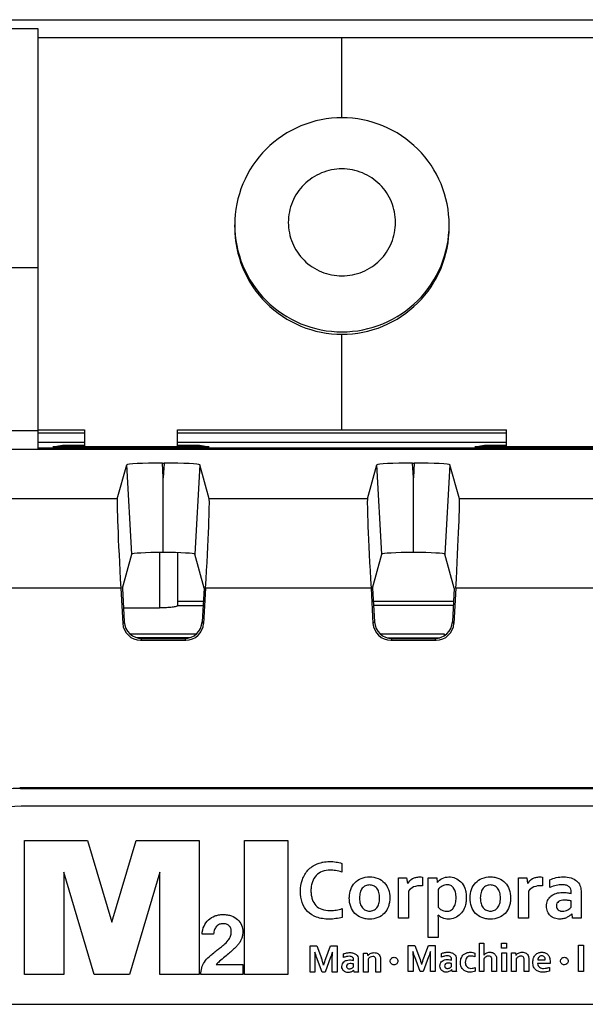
# Model space of a CAD drawing. Header units: millimetres. Extents: x 0 to 1189, y 0 to 841.
# Tile 32 of 44: x 786 to 801, y 582 to 610. Entities that reach past the tile are written whole.
import ezdxf

# ---------------------------------------------------------------- set-up
doc = ezdxf.new("R2010")
doc.units = ezdxf.units.MM
doc.header["$LTSCALE"] = 65.395
for name, color, linetype in [('CLAMP-RX-SHAPE', 7, 'CONTINUOUS'), ('FRONT_CASE-RW07-SHAPE', 7, 'CONTINUOUS'), ('PRODUCT_LABEL_RX-SHAPE', 7, 'CONTINUOUS'), ('REAR_CASE_IO07-SHAPE', 7, 'CONTINUOUS')]:
    doc.layers.add(name, color=color, linetype=linetype)

msp = doc.modelspace()

# ---------------------------------------------------------------- linework, layer by layer
at = {"layer": 'CLAMP-RX-SHAPE', "color": 7, "linetype": 'Continuous'}
for p, q in [((786.070641, 609.71821), (784.070641, 609.71821)), ((786.070641, 597.941992), (786.070641, 609.718205)), ((786.070641, 609.484189), (803.070641, 609.484189)), ((794.570641, 607.232743), (794.570641, 609.484189)), ((791.570641, 604.166274), (791.570641, 604.234318)), ((797.570641, 604.166274), (797.570641, 604.234318)), ((784.070641, 603.03575), (786.070641, 603.03575)), ((794.570641, 598.495512), (794.570641, 601.170394)), ((786.070641, 598.464661), (784.070641, 598.464661)), ((786.070641, 598.495512), (787.370641, 598.495512)), ((787.370641, 598.404786), (786.070641, 598.404786)), ((787.370641, 598.495512), (787.370641, 598.020269)), ((789.970641, 598.020269), (789.970641, 598.495512)), ((789.970641, 598.495512), (799.170641, 598.495512)), ((799.170641, 598.404786), (789.970641, 598.404786)), ((799.170641, 598.020269), (799.170641, 598.495512)), ((786.070641, 597.941992), (784.070641, 597.941992)), ((789.470641, 595.059597), (789.470641, 593.508333)), ((789.970641, 595.052303), (789.970641, 593.572731)), ((788.4587, 593.508333), (789.470641, 593.508333))]:
    msp.add_line(p, q, dxfattribs=at)
for points, knots in [([(797.570641, 604.234318), (797.570641, 604.624396), (797.414426, 605.413061), (796.746825, 606.409536), (795.748389, 607.076778), (794.570638, 607.310774), (793.392888, 607.076776), (792.394454, 606.409533), (791.726855, 605.413059), (791.570641, 604.624396), (791.570641, 604.234318)], [0, 0, 0, 0, 0.125000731, 0.249976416, 0.374985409, 0.50000034, 0.62501517, 0.750023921, 0.874999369, 1, 1, 1, 1]), ([(796.070641, 604.302363), (796.070641, 604.497258), (795.992554, 604.891376), (795.658792, 605.389366), (795.159545, 605.72283), (794.570641, 605.839722), (793.981737, 605.72283), (793.48249, 605.389366), (793.148727, 604.891376), (793.070641, 604.497258), (793.070641, 604.302363)], [0, 0, 0, 0, 0.124942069, 0.249906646, 0.374937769, 0.499999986, 0.625062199, 0.750093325, 0.875057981, 1, 1, 1, 1]), ([(791.570641, 604.234318), (791.570641, 603.844478), (791.726851, 603.05621), (792.394428, 602.06025), (793.392862, 601.393327), (794.570641, 601.159436), (795.748419, 601.393327), (796.746853, 602.06025), (797.414431, 603.05621), (797.570641, 603.844478), (797.570641, 604.234318)], [0, 0, 0, 0, 0.12495659, 0.249913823, 0.374941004, 0.5, 0.625058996, 0.750086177, 0.87504341, 1, 1, 1, 1]), ([(791.570641, 604.166274), (791.570641, 603.776439), (791.726826, 602.988172), (792.394409, 601.992217), (793.392866, 601.325317), (794.570641, 601.091567), (795.748415, 601.325317), (796.746873, 601.992217), (797.414456, 602.988172), (797.570641, 603.776439), (797.570641, 604.166274)], [0, 0, 0, 0, 0.124955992, 0.249914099, 0.374942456, 0.5, 0.625057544, 0.750085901, 0.875044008, 1, 1, 1, 1]), ([(793.070641, 604.302363), (793.070641, 604.107467), (793.148727, 603.713349), (793.48249, 603.215359), (793.981737, 602.881896), (794.570641, 602.765003), (795.159545, 602.881896), (795.658792, 603.215359), (795.992554, 603.713349), (796.070641, 604.107467), (796.070641, 604.302363)], [0, 0, 0, 0, 0.124942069, 0.249906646, 0.374937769, 0.499999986, 0.625062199, 0.750093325, 0.875057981, 1, 1, 1, 1]), ([(789.970641, 593.572731), (789.970641, 593.567455), (789.956267, 593.555571), (789.908658, 593.539906), (789.806126, 593.522827), (789.652789, 593.511328), (789.534359, 593.508333), (789.470641, 593.508333)], [0, 0, 0, 0, 0.030957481, 0.091414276, 0.307077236, 0.626103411, 1, 1, 1, 1])]:
    msp.add_open_spline(points, degree=3, knots=knots, dxfattribs=at)
at = {"layer": 'FRONT_CASE-RW07-SHAPE', "color": 7, "linetype": 'Continuous'}
for p, q in [((765.068585, 609.978399), (974.072696, 609.978399)), ((786.070641, 598.152309), (787.370641, 598.152309)), ((786.485695, 598.020269), (786.756771, 598.06215)), ((786.797217, 598.020269), (786.756771, 598.06215)), ((786.756771, 598.06215), (787.370641, 598.06215)), ((789.970641, 598.152309), (799.170641, 598.152309)), ((789.970641, 598.06215), (790.58451, 598.06215)), ((790.544065, 598.020269), (790.58451, 598.06215)), ((790.58451, 598.06215), (790.855587, 598.020269)), ((798.285695, 598.020269), (798.556771, 598.06215)), ((798.597217, 598.020269), (798.556771, 598.06215)), ((798.556771, 598.06215), (799.170641, 598.06215)), ((786.070641, 597.993133), (803.070641, 597.993133)), ((790.855587, 598.020269), (786.485695, 598.020269)), ((802.655587, 598.020269), (798.285695, 598.020269)), ((790.692695, 593.688357), (789.970641, 593.688357)), ((797.692695, 593.688357), (795.448586, 593.688357)), ((789.970641, 593.578399), (790.686518, 593.578399)), ((797.686518, 593.578399), (795.454764, 593.578399)), ((788.642571, 592.778399), (790.498711, 592.778399)), ((790.306039, 592.66844), (788.835243, 592.66844)), ((795.642571, 592.778399), (797.431341, 592.778399)), ((795.835243, 592.66844), (797.306039, 592.66844)), ((797.431341, 592.778399), (797.431341, 592.727014))]:
    msp.add_line(p, q, dxfattribs=at)
at = {"layer": 'PRODUCT_LABEL_RX-SHAPE', "color": 7, "linetype": 'Continuous'}
for p, q in [((827.544394, 587.952152), (785.596887, 587.952152)), ((785.689185, 583.241468), (785.689185, 586.993868)), ((785.689185, 586.993868), (787.455487, 586.993868)), ((787.455487, 586.993868), (788.137272, 584.711146)), ((788.137272, 584.711146), (788.813544, 586.993868)), ((788.813544, 586.993868), (790.579501, 586.993868)), ((790.579501, 586.993868), (790.579501, 583.241468)), ((791.843852, 583.241468), (791.843852, 586.993868)), ((791.843852, 586.993868), (793.060661, 586.993868)), ((793.060661, 586.993868), (793.060661, 583.241468)), ((794.565479, 586.35308), (794.565479, 586.111234)), ((786.789549, 586.102966), (786.789549, 583.241468)), ((787.635321, 583.241468), (786.789549, 586.102966)), ((789.479137, 586.102966), (788.630954, 583.241468)), ((789.479137, 583.241468), (789.479137, 586.102966)), ((796.153325, 584.82139), (796.153325, 585.947936)), ((796.153325, 585.947936), (796.380701, 585.947936)), ((796.380701, 585.947936), (796.40654, 585.79084)), ((796.822018, 585.969296), (796.822018, 585.728828)), ((796.984972, 584.281198), (796.984972, 585.947936)), ((796.984972, 585.947936), (797.226128, 585.947936)), ((797.226128, 585.947936), (797.237497, 585.819779)), ((799.51264, 584.82139), (799.51264, 585.947936)), ((799.51264, 585.947936), (799.740705, 585.947936)), ((799.740705, 585.947936), (799.766199, 585.79084)), ((800.182367, 585.969296), (800.182367, 585.728828)), ((800.386317, 585.681975), (800.386317, 585.896949)), ((796.822018, 585.728828), (796.798936, 585.728828)), ((797.260579, 585.626164), (797.260579, 585.124558)), ((800.182367, 585.728828), (800.159629, 585.728828)), ((796.428244, 585.575866), (796.428244, 584.82139)), ((799.788248, 585.575866), (799.788248, 584.82139)), ((800.98473, 585.508342), (800.98473, 585.553128)), ((801.260338, 585.58), (801.260338, 585.155564)), ((794.579949, 585.08804), (794.579949, 584.841371)), ((800.98473, 585.128692), (800.98473, 585.300947)), ((796.428244, 584.82139), (796.153325, 584.82139)), ((799.788248, 584.82139), (799.51264, 584.82139)), ((801.019526, 584.82139), (801.007468, 584.941279)), ((801.267573, 584.82139), (801.019526, 584.82139)), ((797.260579, 584.749042), (797.260579, 584.281198)), ((790.980442, 584.373217), (790.656774, 584.373217)), ((797.260579, 584.281198), (796.984972, 584.281198)), ((793.682501, 583.309681), (793.682501, 584.043486)), ((793.682501, 584.043486), (793.86957, 584.043486)), ((793.86957, 584.043486), (793.996694, 583.694843)), ((794.119684, 583.692775), (794.245774, 584.043486)), ((794.245774, 584.043486), (794.434221, 584.043486)), ((794.434221, 584.043486), (794.434221, 583.309681)), ((796.425832, 583.321394), (796.425832, 584.0552)), ((796.425832, 584.0552), (796.612901, 584.0552)), ((796.612901, 584.0552), (796.738992, 583.707245)), ((796.862326, 583.7038), (796.988761, 584.0552)), ((796.988761, 584.0552), (797.177208, 584.0552)), ((797.177208, 584.0552), (797.177208, 583.321394)), ((798.415032, 583.321394), (798.415032, 584.115833)), ((798.415032, 584.115833), (798.544223, 584.115833)), ((798.544223, 584.115833), (798.544223, 583.898792)), ((799.037216, 583.974584), (799.037216, 584.115833)), ((799.037216, 584.115833), (799.174676, 584.115833)), ((799.174676, 583.974584), (799.037216, 583.974584)), ((799.174676, 584.115833), (799.174676, 583.974584)), ((801.192125, 583.327595), (801.192125, 584.061401)), ((801.192125, 584.061401), (801.326484, 584.061401)), ((801.326484, 584.061401), (801.326484, 583.327595)), ((794.015297, 583.309681), (793.863369, 583.725159)), ((794.253354, 583.725159), (794.102458, 583.309681)), ((794.613022, 583.716891), (794.613022, 583.816799)), ((795.171128, 583.309681), (795.171128, 583.841604)), ((795.171128, 583.841604), (795.278959, 583.841604)), ((795.278959, 583.841604), (795.291017, 583.767879)), ((796.559502, 583.694154), (796.559502, 583.321394)), ((796.758973, 583.321394), (796.605322, 583.736184)), ((796.995996, 583.736184), (796.844756, 583.321394)), ((797.043538, 583.321394), (797.043538, 583.693465)), ((797.356353, 583.727915), (797.356353, 583.82989)), ((798.288941, 583.842982), (798.288941, 583.736873)), ((798.544223, 583.687263), (798.544223, 583.321394)), ((799.041006, 583.321394), (799.041006, 583.852628)), ((799.041006, 583.852628), (799.170542, 583.852628)), ((799.170542, 583.852628), (799.170542, 583.321394)), ((799.316269, 583.321394), (799.316269, 583.852628)), ((799.316269, 583.852628), (799.424445, 583.852628)), ((799.424445, 583.852628), (799.435814, 583.778903)), ((799.446494, 583.687263), (799.446494, 583.321394)), ((791.054441, 583.525027), (791.80096, 583.525027)), ((791.80096, 583.525027), (791.80096, 583.241468)), ((793.816515, 583.681751), (793.816515, 583.309681)), ((794.300551, 583.309681), (794.300551, 583.681062)), ((794.895864, 583.63352), (794.895864, 583.655568)), ((794.895864, 583.455753), (794.895864, 583.537746)), ((795.0254, 583.667282), (795.0254, 583.467466)), ((795.301352, 583.67555), (795.301352, 583.309681)), ((795.52115, 583.309681), (795.52115, 583.635587)), ((795.651374, 583.655568), (795.651374, 583.309681)), ((797.638851, 583.645233), (797.638851, 583.665904)), ((797.638851, 583.466777), (797.638851, 583.547392)), ((797.768042, 583.679684), (797.768042, 583.479868)), ((798.29652, 583.438527), (798.29652, 583.333107)), ((798.765054, 583.321394), (798.765054, 583.645233)), ((798.894934, 583.663148), (798.894934, 583.321394)), ((799.66698, 583.321394), (799.66698, 583.646611)), ((799.797205, 583.665904), (799.797205, 583.321394)), ((800.392862, 583.547392), (800.044563, 583.547392)), ((800.050075, 583.649367), (800.259193, 583.649367)), ((800.375292, 583.441972), (800.375292, 583.33793)), ((786.789549, 583.241468), (785.689185, 583.241468)), ((788.630954, 583.241468), (787.635321, 583.241468)), ((790.579501, 583.241468), (789.479137, 583.241468)), ((791.80096, 583.241468), (790.623506, 583.241468)), ((793.060661, 583.241468), (791.843852, 583.241468)), ((793.816515, 583.309681), (793.682501, 583.309681)), ((794.102458, 583.309681), (794.015297, 583.309681)), ((794.434221, 583.309681), (794.300551, 583.309681)), ((794.911367, 583.309681), (794.905855, 583.365491)), ((795.02919, 583.309681), (794.911367, 583.309681)), ((795.301352, 583.309681), (795.171128, 583.309681)), ((795.651374, 583.309681), (795.52115, 583.309681)), ((796.559502, 583.321394), (796.425832, 583.321394)), ((796.844756, 583.321394), (796.758973, 583.321394)), ((797.177208, 583.321394), (797.043538, 583.321394)), ((797.653665, 583.321394), (797.648842, 583.378583)), ((797.771143, 583.321394), (797.653665, 583.321394)), ((798.544223, 583.321394), (798.415032, 583.321394)), ((798.894934, 583.321394), (798.765054, 583.321394)), ((799.170542, 583.321394), (799.041006, 583.321394)), ((799.446494, 583.321394), (799.316269, 583.321394)), ((799.797205, 583.321394), (799.66698, 583.321394)), ((801.326484, 583.327595), (801.192125, 583.327595)), ((784.259814, 582.407065), (829.259681, 582.407065))]:
    msp.add_line(p, q, dxfattribs=at)
for centre, radius, start, end in [((785.596887, 584.452152), 3.5, 90, 180), ((791.541071, 582.813286), 2.609066, 15.4136933, 19.7478979)]:
    msp.add_arc(centre, radius, start, end, dxfattribs=at)
for points, knots in [([(794.579949, 584.841371), (794.522159, 584.826106), (794.399396, 584.800319), (794.212281, 584.788528), (794.028878, 584.799557), (793.818361, 584.854313), (793.595731, 584.988499), (793.436542, 585.258302), (793.394181, 585.575376), (793.441971, 585.897294), (793.601576, 586.181222), (793.817266, 586.325616), (793.959147, 586.37059), (794.003333, 586.380796)], [0, 0, 0, 0, 0.065938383, 0.137929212, 0.206304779, 0.26760795, 0.376944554, 0.482843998, 0.601371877, 0.723603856, 0.836496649, 0.949997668, 1, 1, 1, 1]), ([(794.003333, 586.380796), (794.01438, 586.383348), (794.085235, 586.398225), (794.220561, 586.409391), (794.398923, 586.397492), (794.513959, 586.371131), (794.565479, 586.35308)], [0, 0, 0, 0, 0.059774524, 0.381687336, 0.712028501, 1, 1, 1, 1]), ([(794.235439, 586.164289), (794.162862, 586.164289), (794.020872, 586.141752), (793.839198, 586.023151), (793.746604, 585.865249), (793.709236, 585.715852), (793.700702, 585.589213), (793.7085, 585.46365), (793.742382, 585.317786), (793.828763, 585.162727), (794.011475, 585.049327), (794.162808, 585.031505), (794.24738, 585.032254), (794.257466, 585.032493)], [0, 0, 0, 0, 0.122612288, 0.236253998, 0.354938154, 0.421896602, 0.495397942, 0.568473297, 0.633585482, 0.747709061, 0.857654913, 0.983002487, 1, 1, 1, 1]), ([(794.565479, 586.111234), (794.509064, 586.129413), (794.399944, 586.156225), (794.28795, 586.164289), (794.235439, 586.164289)], [0, 0, 0, 0, 0.530242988, 1, 1, 1, 1]), ([(794.777403, 585.411668), (794.779651, 585.484577), (794.80362, 585.629986), (794.917783, 585.821887), (795.109308, 585.951572), (795.343109, 585.986836), (795.577128, 585.952339), (795.770154, 585.822238), (795.887361, 585.621629), (795.909101, 585.466082), (795.909068, 585.384318)], [0, 0, 0, 0, 0.120269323, 0.240974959, 0.360269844, 0.491476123, 0.62512335, 0.744418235, 0.864727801, 1, 1, 1, 1]), ([(796.410674, 585.79084), (796.443166, 585.845775), (796.51434, 585.920705), (796.641867, 585.967891), (796.736793, 585.976984), (796.79821, 585.973548), (796.822018, 585.969296)], [0, 0, 0, 0, 0.402813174, 0.61374272, 0.847359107, 1, 1, 1, 1]), ([(797.243354, 585.819779), (797.277397, 585.865633), (797.373303, 585.947627), (797.557654, 585.987598), (797.746576, 585.951533), (797.915257, 585.842414), (798.003719, 585.685641), (798.044297, 585.533668), (798.051933, 585.397325), (798.043564, 585.258854), (798.005321, 585.111547), (797.954986, 585.01988), (797.917912, 584.973081)], [0, 0, 0, 0, 0.103161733, 0.218483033, 0.328452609, 0.443402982, 0.56951756, 0.643263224, 0.7265646, 0.814918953, 0.892870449, 1, 1, 1, 1]), ([(798.158027, 585.384318), (798.158121, 585.466393), (798.17959, 585.621596), (798.297435, 585.822432), (798.489514, 585.951412), (798.685523, 585.980978), (798.845476, 585.968794), (798.993747, 585.928205), (799.151112, 585.822347), (799.268487, 585.621655), (799.289815, 585.466071), (799.289742, 585.384318)], [0, 0, 0, 0, 0.133147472, 0.251664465, 0.369396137, 0.498726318, 0.567532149, 0.630886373, 0.748462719, 0.866882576, 1, 1, 1, 1]), ([(799.771022, 585.79084), (799.803102, 585.845643), (799.873659, 585.921412), (800.001828, 585.96773), (800.097134, 585.977119), (800.158646, 585.973386), (800.182367, 585.969296)], [0, 0, 0, 0, 0.400487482, 0.613211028, 0.84819027, 1, 1, 1, 1]), ([(800.386317, 585.896949), (800.444125, 585.922023), (800.569144, 585.9615), (800.771836, 585.982183), (800.97195, 585.960528), (801.138972, 585.875189), (801.243358, 585.741405), (801.260338, 585.633557), (801.260338, 585.58)], [0, 0, 0, 0, 0.17203008, 0.354839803, 0.553651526, 0.713013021, 0.853783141, 1, 1, 1, 1]), ([(795.623813, 585.384318), (795.623818, 585.437279), (795.613615, 585.533688), (795.556143, 585.658105), (795.458888, 585.736542), (795.342425, 585.755089), (795.22627, 585.736111), (795.129867, 585.65805), (795.073, 585.533524), (795.061693, 585.43145), (795.062315, 585.372421), (795.062456, 585.366476)], [0, 0, 0, 0, 0.150974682, 0.273700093, 0.38218145, 0.492846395, 0.601256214, 0.70947951, 0.832057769, 0.983075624, 1, 1, 1, 1]), ([(796.798936, 585.728828), (796.723873, 585.728828), (796.582572, 585.715456), (796.463613, 585.627879), (796.428244, 585.575866)], [0, 0, 0, 0, 0.544084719, 1, 1, 1, 1]), ([(797.512072, 585.755011), (797.465, 585.754329), (797.368826, 585.726018), (797.29239, 585.663667), (797.260579, 585.626164)], [0, 0, 0, 0, 0.489090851, 1, 1, 1, 1]), ([(797.260579, 585.124558), (797.273097, 585.110144), (797.303536, 585.082557), (797.357055, 585.045502), (797.424047, 585.018315), (797.512705, 585.007042), (797.617609, 585.029302), (797.706385, 585.116874), (797.755495, 585.242753), (797.769513, 585.39125), (797.75599, 585.538405), (797.716895, 585.635784), (797.685439, 585.674296), (797.680212, 585.680095)], [0, 0, 0, 0, 0.052373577, 0.112052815, 0.177925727, 0.248418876, 0.355393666, 0.458819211, 0.576094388, 0.719432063, 0.864683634, 0.9787532, 1, 1, 1, 1]), ([(797.680212, 585.680095), (797.661919, 585.700392), (797.611505, 585.740292), (797.547613, 585.755011), (797.512072, 585.755011)], [0, 0, 0, 0, 0.432684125, 1, 1, 1, 1]), ([(799.004832, 585.384318), (799.004802, 585.437281), (798.994023, 585.5335), (798.93725, 585.658473), (798.839346, 585.736288), (798.722947, 585.755103), (798.606671, 585.736284), (798.51065, 585.65775), (798.452731, 585.533771), (798.441665, 585.43147), (798.442306, 585.372416), (798.442447, 585.366468)], [0, 0, 0, 0, 0.150949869, 0.273472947, 0.382422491, 0.492715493, 0.601398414, 0.709315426, 0.832133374, 0.983083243, 1, 1, 1, 1]), ([(800.159629, 585.728828), (800.084226, 585.728828), (799.942394, 585.715918), (799.823801, 585.627643), (799.788248, 585.575866)], [0, 0, 0, 0, 0.545561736, 1, 1, 1, 1]), ([(800.98473, 585.553128), (800.98473, 585.578974), (800.977716, 585.631837), (800.930254, 585.701876), (800.844783, 585.749911), (800.718096, 585.761403), (800.559863, 585.741917), (800.445625, 585.70445), (800.386317, 585.681975)], [0, 0, 0, 0, 0.107571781, 0.215743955, 0.339603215, 0.50230297, 0.736023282, 1, 1, 1, 1]), ([(795.909068, 585.384318), (795.90905, 585.341597), (795.902946, 585.259578), (795.86493, 585.108503), (795.769762, 584.94389), (795.576516, 584.815993), (795.38104, 584.78603), (795.221003, 584.79888), (795.07312, 584.838888), (794.914308, 584.943537), (794.799817, 585.146696), (794.775826, 585.311136), (794.777122, 585.402554), (794.777403, 585.411668)], [0, 0, 0, 0, 0.068413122, 0.131817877, 0.249503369, 0.364558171, 0.491919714, 0.559524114, 0.621854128, 0.73690893, 0.854120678, 0.985448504, 1, 1, 1, 1]), ([(795.062456, 585.366476), (795.063579, 585.318909), (795.075203, 585.228512), (795.13042, 585.109221), (795.227707, 585.031812), (795.343921, 585.011732), (795.460075, 585.031642), (795.556319, 585.109561), (795.601771, 585.207773), (795.620744, 585.302414), (795.623811, 585.355847), (795.623813, 585.384318)], [0, 0, 0, 0, 0.139800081, 0.266671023, 0.377997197, 0.491728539, 0.605127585, 0.715653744, 0.842372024, 0.916194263, 1, 1, 1, 1]), ([(799.289742, 585.384318), (799.289704, 585.341605), (799.283653, 585.259589), (799.245595, 585.108516), (799.150441, 584.943889), (798.957386, 584.816127), (798.761974, 584.786027), (798.601948, 584.798854), (798.453833, 584.838772), (798.295543, 584.943978), (798.179205, 585.146208), (798.157934, 585.302052), (798.158027, 585.384318)], [0, 0, 0, 0, 0.069400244, 0.1337592, 0.253176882, 0.369925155, 0.498792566, 0.567718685, 0.631011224, 0.747604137, 0.866828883, 1, 1, 1, 1]), ([(798.442447, 585.366468), (798.443577, 585.318884), (798.455102, 585.228455), (798.510797, 585.109002), (798.608705, 585.031941), (798.724871, 585.011613), (798.840725, 585.032082), (798.937435, 585.10917), (798.982295, 585.207922), (799.001663, 585.302386), (799.004849, 585.355861), (799.004832, 585.384318)], [0, 0, 0, 0, 0.139736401, 0.266702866, 0.378513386, 0.492525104, 0.604876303, 0.715884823, 0.842393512, 0.916255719, 1, 1, 1, 1]), ([(801.0023, 584.941279), (800.985765, 584.922489), (800.945204, 584.885693), (800.870487, 584.839254), (800.777194, 584.801404), (800.655836, 584.786628), (800.519879, 584.80597), (800.393075, 584.881234), (800.310279, 585.003858), (800.28278, 585.156574), (800.309722, 585.300069), (800.360747, 585.377537), (800.385006, 585.404379)], [0, 0, 0, 0, 0.061100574, 0.132656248, 0.213971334, 0.304726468, 0.428241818, 0.542476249, 0.653981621, 0.778509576, 0.912439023, 1, 1, 1, 1]), ([(800.385006, 585.404379), (800.395403, 585.415882), (800.445301, 585.464262), (800.564717, 585.524925), (800.725895, 585.543388), (800.86888, 585.533174), (800.949352, 585.517882), (800.98473, 585.508342)], [0, 0, 0, 0, 0.07253276, 0.32465406, 0.614773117, 0.827105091, 1, 1, 1, 1]), ([(794.257466, 585.032493), (794.307897, 585.033687), (794.416841, 585.044402), (794.523718, 585.070017), (794.579949, 585.08804)], [0, 0, 0, 0, 0.460026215, 1, 1, 1, 1]), ([(800.98473, 585.300947), (800.954647, 585.30728), (800.890581, 585.320735), (800.771858, 585.330611), (800.653118, 585.313095), (800.579447, 585.235857), (800.56831, 585.164265), (800.580366, 585.096931), (800.619203, 585.044901), (800.660935, 585.023814), (800.685784, 585.017669), (800.691071, 585.016597)], [0, 0, 0, 0, 0.130927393, 0.27755254, 0.511470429, 0.606062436, 0.710884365, 0.806800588, 0.891310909, 0.977070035, 1, 1, 1, 1]), ([(800.691071, 585.016597), (800.706933, 585.013383), (800.74968, 585.010264), (800.81683, 585.018839), (800.885618, 585.047375), (800.941584, 585.084682), (800.971324, 585.114879), (800.98473, 585.128692)], [0, 0, 0, 0, 0.147895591, 0.388653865, 0.61319551, 0.823751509, 1, 1, 1, 1]), ([(801.260338, 585.155564), (801.260338, 585.091708), (801.262161, 584.980284), (801.266014, 584.86893), (801.267573, 584.82139)], [0, 0, 0, 0, 0.573100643, 1, 1, 1, 1]), ([(790.656774, 584.373217), (790.663489, 584.450295), (790.697871, 584.596982), (790.822701, 584.782355), (790.979954, 584.875342), (791.122077, 584.914418), (791.241506, 584.923472), (791.361863, 584.914823), (791.506186, 584.878966), (791.657682, 584.794015), (791.774001, 584.628648), (791.800557, 584.474189), (791.795309, 584.383264), (791.792111, 584.358096)], [0, 0, 0, 0, 0.129922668, 0.24791892, 0.365103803, 0.427718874, 0.49446268, 0.565175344, 0.629440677, 0.743340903, 0.848405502, 0.957594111, 1, 1, 1, 1]), ([(797.25679, 584.907517), (797.257748, 584.885482), (797.258305, 584.832636), (797.260579, 584.779826), (797.260579, 584.749042)], [0, 0, 0, 0, 0.417412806, 1, 1, 1, 1]), ([(797.547901, 584.792451), (797.49225, 584.792451), (797.386546, 584.813846), (797.295552, 584.872128), (797.261268, 584.907517)], [0, 0, 0, 0, 0.530395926, 1, 1, 1, 1]), ([(797.917912, 584.973081), (797.908643, 584.961382), (797.856138, 584.900578), (797.737893, 584.815742), (797.60943, 584.792451), (797.547901, 584.792451)], [0, 0, 0, 0, 0.104967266, 0.564397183, 1, 1, 1, 1]), ([(790.623506, 583.241468), (790.623506, 583.305231), (790.63745, 583.428807), (790.718163, 583.603911), (790.83924, 583.723559), (790.957572, 583.830582), (791.066768, 583.914768), (791.170219, 583.996716), (791.279703, 584.085643), (791.382209, 584.183396), (791.451325, 584.28982), (791.472618, 584.374802), (791.478352, 584.448977), (791.467683, 584.532698), (791.416656, 584.610833), (791.33359, 584.657698), (791.23763, 584.669697), (791.149605, 584.655451), (791.104092, 584.627213), (791.087516, 584.61355)], [0, 0, 0, 0, 0.092783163, 0.178324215, 0.27483859, 0.337774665, 0.410828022, 0.475238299, 0.529868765, 0.61603288, 0.680873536, 0.710665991, 0.742546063, 0.788995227, 0.830685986, 0.873267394, 0.923427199, 0.969063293, 1, 1, 1, 1]), ([(791.087516, 584.61355), (791.079228, 584.606718), (791.044978, 584.574392), (790.998144, 584.495574), (790.983563, 584.41634), (790.980442, 584.373217)], [0, 0, 0, 0, 0.118506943, 0.518007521, 1, 1, 1, 1]), ([(791.792111, 584.358096), (791.787846, 584.324538), (791.767952, 584.234882), (791.708288, 584.123997), (791.622552, 584.025137), (791.533837, 583.939967), (791.422776, 583.841041), (791.289455, 583.732128), (791.163354, 583.626751), (791.082359, 583.55681), (791.054441, 583.525027)], [0, 0, 0, 0, 0.088907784, 0.240939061, 0.325997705, 0.433979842, 0.565395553, 0.718708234, 0.888297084, 1, 1, 1, 1]), ([(793.863369, 583.725159), (793.854137, 583.750013), (793.837432, 583.798283), (793.822192, 583.847026), (793.815137, 583.870543)], [0, 0, 0, 0, 0.519187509, 1, 1, 1, 1]), ([(794.302274, 583.870543), (794.294499, 583.847217), (794.279847, 583.798216), (794.262908, 583.749931), (794.253354, 583.725159)], [0, 0, 0, 0, 0.480806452, 1, 1, 1, 1]), ([(794.613022, 583.816799), (794.639924, 583.829905), (794.699826, 583.847262), (794.794727, 583.858314), (794.889566, 583.848579), (794.967289, 583.806837), (795.018012, 583.744138), (795.0254, 583.692755), (795.0254, 583.667282)], [0, 0, 0, 0, 0.172791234, 0.355564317, 0.550995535, 0.712459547, 0.852911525, 1, 1, 1, 1]), ([(794.895864, 583.655568), (794.895864, 583.667709), (794.891514, 583.692332), (794.870505, 583.726105), (794.829573, 583.748349), (794.769846, 583.754889), (794.695084, 583.743825), (794.641128, 583.726885), (794.613022, 583.716891)], [0, 0, 0, 0, 0.107007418, 0.215379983, 0.338801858, 0.502560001, 0.737076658, 1, 1, 1, 1]), ([(795.293773, 583.767879), (795.302041, 583.779154), (795.322998, 583.801932), (795.362727, 583.83005), (795.413234, 583.84979), (795.469233, 583.857102), (795.525528, 583.85032), (795.57741, 583.83016), (795.618343, 583.791255), (795.641822, 583.745786), (795.651254, 583.698904), (795.651374, 583.670738), (795.651374, 583.655568)], [0, 0, 0, 0, 0.082326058, 0.180817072, 0.284029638, 0.398595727, 0.509637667, 0.615119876, 0.720376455, 0.83469485, 0.910681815, 1, 1, 1, 1]), ([(795.52115, 583.635587), (795.52115, 583.647532), (795.522112, 583.668819), (795.514107, 583.704977), (795.486087, 583.740398), (795.426374, 583.748139), (795.35905, 583.731023), (795.318108, 583.696416), (795.301352, 583.67555)], [0, 0, 0, 0, 0.113999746, 0.201983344, 0.35058446, 0.508572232, 0.744608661, 1, 1, 1, 1]), ([(795.922242, 583.621636), (795.923318, 583.647984), (795.946413, 583.701132), (796.027923, 583.735375), (796.110982, 583.700482), (796.133829, 583.644906), (796.133688, 583.616983)], [0, 0, 0, 0, 0.240609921, 0.492923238, 0.745236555, 1, 1, 1, 1]), ([(796.605322, 583.736184), (796.596964, 583.761953), (796.580752, 583.810701), (796.564385, 583.859466), (796.558124, 583.882945)], [0, 0, 0, 0, 0.527162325, 1, 1, 1, 1]), ([(797.044916, 583.882945), (797.03756, 583.859713), (797.021568, 583.810703), (797.005921, 583.761509), (796.995996, 583.736184)], [0, 0, 0, 0, 0.472537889, 1, 1, 1, 1]), ([(797.356353, 583.82989), (797.383239, 583.841762), (797.442871, 583.858137), (797.537543, 583.869475), (797.632222, 583.859319), (797.710575, 583.818868), (797.759839, 583.755673), (797.768042, 583.704953), (797.768042, 583.679684)], [0, 0, 0, 0, 0.170454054, 0.355356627, 0.551648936, 0.713183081, 0.853446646, 1, 1, 1, 1]), ([(797.638851, 583.665904), (797.638851, 583.67827), (797.634526, 583.703342), (797.613494, 583.737828), (797.571718, 583.759275), (797.512122, 583.764611), (797.437354, 583.756499), (797.383871, 583.738428), (797.356353, 583.727915)], [0, 0, 0, 0, 0.108881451, 0.219384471, 0.342535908, 0.505829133, 0.740643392, 1, 1, 1, 1]), ([(798.29652, 583.333107), (798.277632, 583.324266), (798.232157, 583.312697), (798.150094, 583.303867), (798.054404, 583.317203), (797.9604, 583.368307), (797.897457, 583.461739), (797.884003, 583.562129), (797.889656, 583.64753), (797.913687, 583.725934), (797.96404, 583.797565), (798.019424, 583.831193), (798.044536, 583.841863)], [0, 0, 0, 0, 0.06971649, 0.154976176, 0.27540115, 0.386822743, 0.502466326, 0.637341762, 0.717557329, 0.787391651, 0.909491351, 1, 1, 1, 1]), ([(798.288941, 583.736873), (798.272158, 583.743723), (798.235939, 583.754403), (798.178424, 583.762162), (798.118296, 583.754874), (798.063078, 583.722006), (798.027223, 583.659693), (798.018222, 583.587202), (798.026414, 583.516712), (798.056362, 583.459781), (798.091887, 583.434284), (798.112359, 583.425821), (798.114355, 583.425047)], [0, 0, 0, 0, 0.094620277, 0.196035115, 0.301493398, 0.404812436, 0.518930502, 0.66330783, 0.779615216, 0.885054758, 0.98888549, 1, 1, 1, 1]), ([(798.044536, 583.841863), (798.050814, 583.844531), (798.088015, 583.85877), (798.150612, 583.869037), (798.227254, 583.862037), (798.269314, 583.849647), (798.288941, 583.842982)], [0, 0, 0, 0, 0.081374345, 0.47494197, 0.750802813, 1, 1, 1, 1]), ([(798.544223, 583.898792), (798.544223, 583.876509), (798.543089, 583.837942), (798.541744, 583.79917), (798.539055, 583.783037)], [0, 0, 0, 0, 0.576702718, 1, 1, 1, 1]), ([(798.541467, 583.783037), (798.549397, 583.794366), (798.569112, 583.815999), (798.605921, 583.843503), (798.653657, 583.861458), (798.705938, 583.867479), (798.758282, 583.863089), (798.80608, 583.846608), (798.846888, 583.816725), (798.8775, 583.775813), (798.893149, 583.722315), (798.894934, 583.684339), (798.894934, 583.663148)], [0, 0, 0, 0, 0.081841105, 0.171835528, 0.269526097, 0.379791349, 0.480829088, 0.578209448, 0.674999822, 0.776138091, 0.874582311, 1, 1, 1, 1]), ([(798.765054, 583.645233), (798.765054, 583.659037), (798.764424, 583.681925), (798.755712, 583.720096), (798.723768, 583.7519), (798.666071, 583.759721), (798.598691, 583.744012), (798.560687, 583.707766), (798.544223, 583.687263)], [0, 0, 0, 0, 0.130937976, 0.216826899, 0.366263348, 0.521785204, 0.750579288, 1, 1, 1, 1]), ([(799.438226, 583.778903), (799.446528, 583.790763), (799.467433, 583.813777), (799.507363, 583.842084), (799.558022, 583.861632), (799.614214, 583.867988), (799.670288, 583.861071), (799.722024, 583.841835), (799.764711, 583.803574), (799.786882, 583.757032), (799.796335, 583.709711), (799.797205, 583.681542), (799.797205, 583.665904)], [0, 0, 0, 0, 0.084842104, 0.180447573, 0.284431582, 0.399632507, 0.508152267, 0.613256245, 0.718107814, 0.835489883, 0.908349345, 1, 1, 1, 1]), ([(799.66698, 583.646611), (799.66698, 583.658563), (799.66688, 583.679997), (799.659717, 583.716539), (799.63056, 583.750975), (799.571939, 583.759962), (799.503075, 583.74505), (799.463571, 583.708135), (799.446494, 583.687263)], [0, 0, 0, 0, 0.113761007, 0.20363718, 0.350886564, 0.506794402, 0.743319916, 1, 1, 1, 1]), ([(800.375292, 583.33793), (800.350691, 583.327889), (800.288676, 583.314995), (800.19029, 583.303242), (800.084002, 583.316239), (799.987829, 583.363417), (799.922668, 583.458058), (799.906205, 583.579009), (799.921993, 583.700734), (799.981573, 583.797293), (800.03887, 583.836573), (800.068679, 583.848494)], [0, 0, 0, 0, 0.083287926, 0.196827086, 0.309886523, 0.414547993, 0.52242032, 0.654806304, 0.789017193, 0.899666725, 1, 1, 1, 1]), ([(800.160663, 583.765123), (800.14584, 583.765123), (800.117131, 583.758483), (800.080982, 583.733292), (800.060433, 583.693781), (800.052107, 583.664947), (800.050075, 583.649367)], [0, 0, 0, 0, 0.253924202, 0.489250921, 0.730834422, 1, 1, 1, 1]), ([(800.068679, 583.848494), (800.098254, 583.860321), (800.162481, 583.870675), (800.255482, 583.856913), (800.337843, 583.806212), (800.387018, 583.7111), (800.394171, 583.620497), (800.393654, 583.563222), (800.392862, 583.547392)], [0, 0, 0, 0, 0.174351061, 0.348885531, 0.507144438, 0.685276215, 0.912991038, 1, 1, 1, 1]), ([(800.259193, 583.649367), (800.259193, 583.664651), (800.256142, 583.693712), (800.238014, 583.733154), (800.2036, 583.758897), (800.175373, 583.765123), (800.160663, 583.765123)], [0, 0, 0, 0, 0.269136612, 0.508792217, 0.740959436, 1, 1, 1, 1]), ([(800.686813, 583.62163), (800.687889, 583.647943), (800.711075, 583.701207), (800.792753, 583.735647), (800.87377, 583.699141), (800.898402, 583.644696), (800.898258, 583.616983)], [0, 0, 0, 0, 0.241440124, 0.496262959, 0.743601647, 1, 1, 1, 1]), ([(794.903788, 583.365491), (794.895308, 583.357415), (794.876588, 583.339776), (794.841731, 583.317201), (794.797367, 583.300245), (794.740311, 583.294181), (794.675992, 583.302227), (794.616602, 583.338732), (794.575671, 583.395749), (794.564859, 583.468566), (794.577512, 583.540994), (794.606757, 583.580035), (794.622752, 583.594909)], [0, 0, 0, 0, 0.059158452, 0.129634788, 0.208393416, 0.296608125, 0.417541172, 0.528473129, 0.639203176, 0.760615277, 0.89087888, 1, 1, 1, 1]), ([(794.622752, 583.594909), (794.624529, 583.596562), (794.645645, 583.61542), (794.69688, 583.643293), (794.773575, 583.65046), (794.841094, 583.6467), (794.879116, 583.638194), (794.895864, 583.63352)], [0, 0, 0, 0, 0.025123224, 0.29306432, 0.593951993, 0.817991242, 1, 1, 1, 1]), ([(794.895864, 583.537746), (794.881627, 583.540055), (794.851174, 583.546016), (794.795696, 583.548543), (794.724513, 583.5441), (794.696669, 583.481823), (794.704906, 583.440566), (794.722333, 583.414767), (794.744647, 583.405797), (794.75827, 583.402512), (794.762546, 583.401726)], [0, 0, 0, 0, 0.128711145, 0.274456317, 0.50611317, 0.696355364, 0.792419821, 0.876048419, 0.961299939, 1, 1, 1, 1]), ([(794.762546, 583.401726), (794.768249, 583.400677), (794.786334, 583.398713), (794.816275, 583.403797), (794.838159, 583.413426), (794.849011, 583.417168)], [0, 0, 0, 0, 0.194789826, 0.613312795, 1, 1, 1, 1]), ([(794.849011, 583.417168), (794.857614, 583.42354), (794.8753, 583.433869), (794.889088, 583.448976), (794.895864, 583.455753)], [0, 0, 0, 0, 0.527677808, 1, 1, 1, 1]), ([(795.0254, 583.467466), (795.0254, 583.437603), (795.026936, 583.385003), (795.028406, 583.332415), (795.02919, 583.309681)], [0, 0, 0, 0, 0.567618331, 1, 1, 1, 1]), ([(796.133688, 583.616983), (796.133549, 583.589468), (796.110687, 583.534397), (796.027923, 583.501172), (795.94516, 583.534397), (795.921654, 583.591019), (795.922179, 583.620086), (795.922242, 583.621636)], [0, 0, 0, 0, 0.246356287, 0.493055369, 0.739754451, 0.986110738, 1, 1, 1, 1]), ([(797.64643, 583.378583), (797.638355, 583.369773), (797.618969, 583.352704), (797.584559, 583.329411), (797.540335, 583.312005), (797.483229, 583.304683), (797.419128, 583.314691), (797.359243, 583.349394), (797.319948, 583.407303), (797.306901, 583.479637), (797.319909, 583.550235), (797.34655, 583.58815), (797.359988, 583.601732)], [0, 0, 0, 0, 0.061045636, 0.131332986, 0.211400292, 0.30133583, 0.422658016, 0.536342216, 0.644715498, 0.769081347, 0.903227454, 1, 1, 1, 1]), ([(797.359988, 583.601732), (797.363347, 583.605127), (797.385619, 583.625806), (797.439507, 583.653834), (797.515844, 583.663413), (797.583952, 583.658598), (797.621767, 583.64903), (797.638851, 583.645233)], [0, 0, 0, 0, 0.048285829, 0.30711786, 0.603183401, 0.821570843, 1, 1, 1, 1]), ([(797.638851, 583.547392), (797.624825, 583.551084), (797.593978, 583.556792), (797.538461, 583.560921), (797.467934, 583.554262), (797.439167, 583.493164), (797.447611, 583.45131), (797.466379, 583.427097), (797.484826, 583.417975), (797.495156, 583.4151), (797.496353, 583.414794)], [0, 0, 0, 0, 0.133094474, 0.285205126, 0.520850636, 0.717389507, 0.81638372, 0.901967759, 0.988692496, 1, 1, 1, 1]), ([(797.496353, 583.414794), (797.504732, 583.412649), (797.525824, 583.410447), (797.559068, 583.414571), (797.590839, 583.429116), (797.618801, 583.444976), (797.632328, 583.45987), (797.638851, 583.466777)], [0, 0, 0, 0, 0.163112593, 0.397451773, 0.623295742, 0.82033566, 1, 1, 1, 1]), ([(797.768042, 583.479868), (797.768042, 583.449548), (797.769043, 583.396714), (797.770741, 583.343906), (797.771143, 583.321394)], [0, 0, 0, 0, 0.573861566, 1, 1, 1, 1]), ([(798.114355, 583.425047), (798.134313, 583.417303), (798.177836, 583.41055), (798.239703, 583.419116), (798.278799, 583.431294), (798.29652, 583.438527)], [0, 0, 0, 0, 0.34312375, 0.69155997, 1, 1, 1, 1]), ([(800.044563, 583.547392), (800.046426, 583.526273), (800.056086, 583.486384), (800.095076, 583.439286), (800.150868, 583.415212), (800.191567, 583.413034), (800.212684, 583.413034)], [0, 0, 0, 0, 0.264618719, 0.496584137, 0.736439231, 1, 1, 1, 1]), ([(800.212684, 583.413034), (800.239331, 583.413034), (800.29461, 583.418836), (800.348115, 583.43314), (800.375292, 583.441972)], [0, 0, 0, 0, 0.482530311, 1, 1, 1, 1]), ([(800.898258, 583.616983), (800.898116, 583.58967), (800.873505, 583.535725), (800.79274, 583.5009), (800.709815, 583.534327), (800.686225, 583.591054), (800.686749, 583.620082), (800.686813, 583.62163)], [0, 0, 0, 0, 0.247959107, 0.489739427, 0.738879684, 0.986064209, 1, 1, 1, 1])]:
    msp.add_open_spline(points, degree=3, knots=knots, dxfattribs=at)
for points in [[(793.810314, 583.870543), (793.814201, 583.807698), (793.816515, 583.744716), (793.816515, 583.681751)], [(794.059739, 583.50674), (794.076945, 583.569579), (794.09765, 583.631463), (794.119684, 583.692775)], [(794.300551, 583.681062), (794.300551, 583.744256), (794.303415, 583.807437), (794.306753, 583.870543)], [(796.553301, 583.882945), (796.556509, 583.820062), (796.559502, 583.757118), (796.559502, 583.694154)], [(796.738992, 583.707245), (796.761307, 583.645336), (796.780946, 583.582443), (796.798936, 583.519143)], [(796.802726, 583.519143), (796.819998, 583.581473), (796.840452, 583.642932), (796.862326, 583.7038)], [(797.043538, 583.693465), (797.043538, 583.756655), (797.046058, 583.819843), (797.049395, 583.882945)]]:
    msp.add_open_spline(points, degree=3, dxfattribs=at)
at = {"layer": 'REAR_CASE_IO07-SHAPE', "color": 7, "linetype": 'Continuous'}
for p, q in [((786.070641, 597.956447), (803.070641, 597.956447)), ((788.284927, 596.560784), (788.548772, 597.511896)), ((788.689415, 595.008465), (788.548772, 597.511896)), ((789.570641, 597.147992), (789.547304, 597.563389)), ((789.547304, 597.563389), (789.593978, 597.563389)), ((789.593978, 597.563389), (789.570641, 597.147992)), ((790.592509, 597.511896), (790.451867, 595.008465)), ((790.856355, 596.560784), (790.592509, 597.511896)), ((795.284927, 596.560784), (795.548772, 597.511896)), ((795.689415, 595.008465), (795.548772, 597.511896)), ((796.570641, 597.147992), (796.547304, 597.563389)), ((796.547304, 597.563389), (796.593978, 597.563389)), ((796.593978, 597.563389), (796.570641, 597.147992)), ((797.592509, 597.511896), (797.451867, 595.008465)), ((797.856355, 596.560784), (797.592509, 597.511896)), ((789.570641, 595.059597), (789.570641, 597.147992)), ((796.570641, 595.059597), (796.570641, 597.147992)), ((788.284927, 596.560784), (783.824788, 596.560784)), ((795.284927, 596.560784), (790.856355, 596.560784)), ((802.284927, 596.560784), (797.856355, 596.560784)), ((788.427471, 594.06421), (788.689415, 595.008465)), ((790.713811, 594.06421), (790.451867, 595.008465)), ((795.427471, 594.06421), (795.689415, 595.008465)), ((797.713811, 594.06421), (797.451867, 595.008465)), ((788.383764, 594.06421), (782.875037, 594.06421)), ((788.383764, 594.06421), (788.439338, 593.074998)), ((788.427471, 594.06421), (788.480593, 593.118635)), ((790.713811, 594.06421), (790.660688, 593.118635)), ((790.757517, 594.06421), (790.701943, 593.074998)), ((795.383764, 594.06421), (790.757517, 594.06421)), ((795.383764, 594.06421), (795.439338, 593.074998)), ((795.427471, 594.06421), (795.480593, 593.118635)), ((797.713811, 594.06421), (797.660688, 593.118635)), ((797.757517, 594.06421), (797.701943, 593.074998)), ((802.383764, 594.06421), (797.757517, 594.06421)), ((788.480593, 593.118635), (788.439338, 593.074998)), ((790.660688, 593.118635), (790.701943, 593.074998)), ((795.480593, 593.118635), (795.439338, 593.074998)), ((797.660688, 593.118635), (797.701943, 593.074998)), ((788.97973, 592.646753), (788.938475, 592.603115)), ((788.938475, 592.603115), (790.202807, 592.603115)), ((788.97973, 592.646753), (790.161552, 592.646753)), ((790.161552, 592.646753), (790.202807, 592.603115)), ((795.97973, 592.646753), (795.938475, 592.603115)), ((795.938475, 592.603115), (797.202807, 592.603115)), ((795.97973, 592.646753), (797.161552, 592.646753)), ((797.161552, 592.646753), (797.202807, 592.603115)), ((785.55542, 588.478399), (785.581666, 588.452152)), ((785.55542, 588.478399), (827.585862, 588.478399)), ((785.581666, 588.452152), (827.559615, 588.452152))]:
    msp.add_line(p, q, dxfattribs=at)
for centre, major_axis, ratio, start_param, end_param in [((789.550248, 597.510981), (1.001581, -0.000154), 0.052324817, 1.573744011, 3.127087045), ((789.591033, 597.510981), (1.001581, 0.000154), 0.052324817, 0.014505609, 1.567848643), ((796.550248, 597.510981), (1.001581, -0.000154), 0.052324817, 1.573744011, 3.127087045), ((796.591033, 597.510981), (1.001581, 0.000154), 0.052324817, 0.014505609, 1.567848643), ((788.427471, 594.06421), (-0.140492, 2.499999), 0.017427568, 0.051380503, 1.569816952), ((790.713811, 594.06421), (0.140492, 2.499999), 0.017427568, -1.569816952, -0.051380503), ((795.427471, 594.06421), (-0.140492, 2.499999), 0.017427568, 0.051380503, 1.569816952), ((797.713811, 594.06421), (0.140492, 2.499999), 0.017427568, -1.569816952, -0.051380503), ((789.69089, 595.00755), (1.001581, -0.000154), 0.052324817, 1.691154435, 3.127087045), ((789.450391, 595.00755), (1.001581, 0.000154), 0.052324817, 0.014505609, 1.450438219), ((796.69089, 595.00755), (1.001581, -0.000154), 0.052324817, 1.691154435, 3.127087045), ((796.450391, 595.00755), (1.001581, 0.000154), 0.052324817, 0.014505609, 1.450438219), ((788.938619, 593.103191), (0.343594, 0.363439), 0.999711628, -3.898786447, -2.38439886), ((788.979874, 593.146829), (-0.343594, -0.363439), 0.999711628, -0.757193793, 0.757193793), ((790.161408, 593.146829), (0.343594, -0.363439), 0.999711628, -0.757193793, 0.757193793), ((790.202663, 593.103191), (-0.343594, 0.363439), 0.999711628, -3.898786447, -2.38439886), ((795.938619, 593.103191), (0.343594, 0.363439), 0.999711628, -3.898786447, -2.38439886), ((795.979874, 593.146829), (-0.343594, -0.363439), 0.999711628, -0.757193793, 0.757193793), ((797.161408, 593.146829), (0.343594, -0.363439), 0.999711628, -0.757193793, 0.757193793), ((797.202663, 593.103191), (-0.343594, 0.363439), 0.999711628, -3.898786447, -2.38439886), ((785.612167, 584.436873), (2.849994, -2.849994), 0.992432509, 2.359992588, 3.923192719)]:
    msp.add_ellipse(centre, major_axis=major_axis, ratio=ratio, start_param=start_param, end_param=end_param, dxfattribs=at)

doc.saveas('drawing.dxf')
